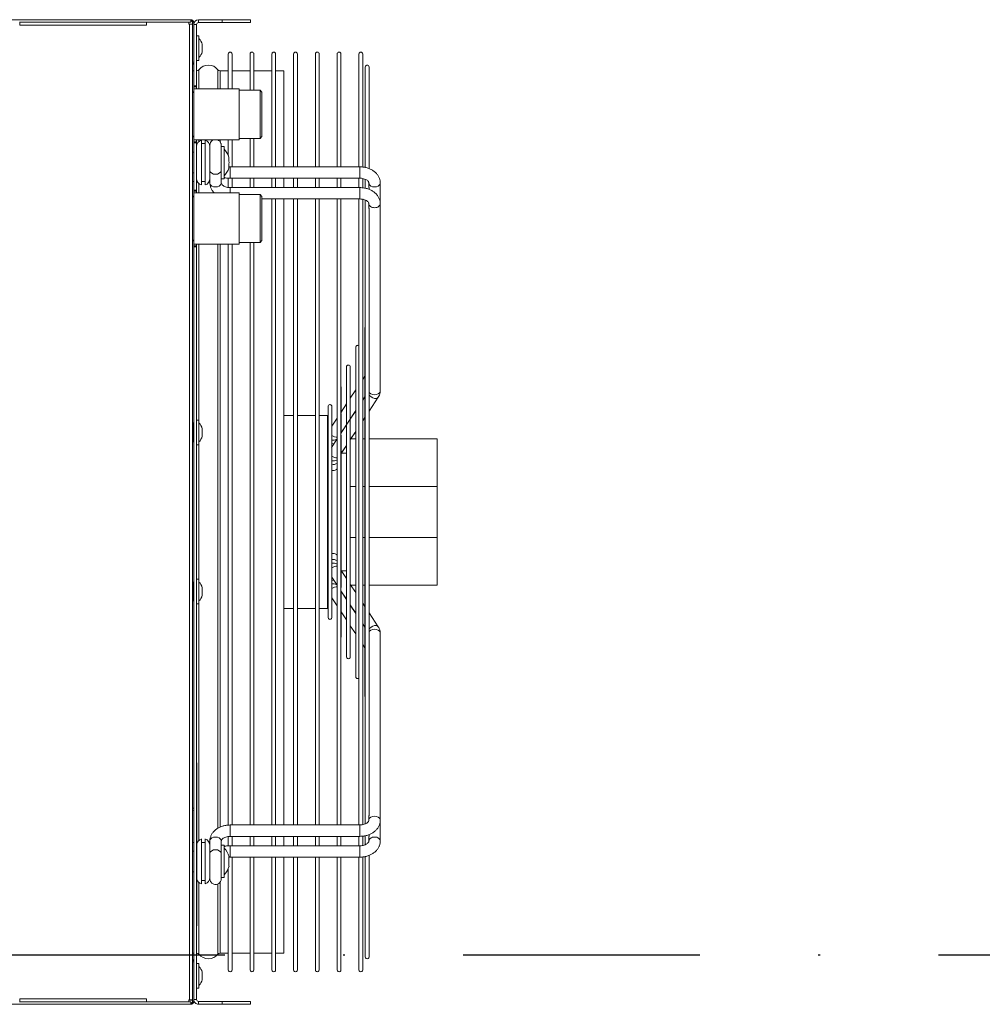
# Model space of a CAD drawing. Header units: centimetres. Extents: x -2715 to 104803, y -2927 to 32152.
# Tile 48 of 72: x 88441 to 88492, y -439 to -387. Entities that reach past the tile are written whole.
import ezdxf

# ---------------------------------------------------------------- set-up
doc = ezdxf.new("R2010")
doc.units = ezdxf.units.CM
doc.header["$MEASUREMENT"] = 0
doc.linetypes.add('DASHDOT2', pattern=[0.5, 0.25, -0.125, 0, -0.125])
doc.layers.add('1_ przerywana  S_CONSTRUCTION', color=252, linetype='DASHDOT2', lineweight=25)

# ---------------------------------------------------------------- blocks, each defined once
blk = doc.blocks.new('GP150 pion')
at = {"color": 7, "linetype": 'Continuous', "lineweight": 15}
for p, q in [((934.613, 1358.708), (934.613, 1362.298)), ((934.613, 1362.298), (937.131, 1362.298)), ((937.131, 1362.298), (937.131, 1358.708)), ((939.836, 1362.298), (937.131, 1362.298)), ((939.836, 1358.708), (939.836, 1362.298)), ((939.836, 1362.298), (942.354, 1362.298)), ((942.354, 1362.298), (942.354, 1358.708)), ((921.105, 1359.298), (922.201, 1359.298)), ((921.105, 1359.298), (922.201, 1359.298)), ((922.201, 1359.298), (932.077, 1359.298)), ((944.889, 1359.298), (954.765, 1359.298)), ((944.889, 1359.298), (945.985, 1359.298)), ((945.985, 1359.298), (955.861, 1359.298)), ((932.422, 1359.192), (933.156, 1358.708)), ((932.422, 1359.192), (933.156, 1358.708)), ((943.81, 1358.708), (944.544, 1359.192)), ((914.297, 1358.373), (920.255, 1358.373)), ((914.982, 1358.708), (920.345, 1358.708)), ((920.28, 1358.508), (914.982, 1358.508)), ((920.28, 1358.508), (914.982, 1358.508)), ((920.87, 1358.373), (921.353, 1358.373)), ((921.379, 1358.508), (920.903, 1358.508)), ((921.379, 1358.508), (920.903, 1358.508)), ((921.296, 1358.698), (921.105, 1358.698)), ((921.378, 1358.708), (921.437, 1358.708)), ((921.961, 1358.373), (955.009, 1358.373)), ((954.967, 1358.508), (921.998, 1358.508)), ((928.678, 1358.508), (921.998, 1358.508)), ((922.393, 1358.698), (922.201, 1358.698)), ((922.475, 1358.708), (954.488, 1358.708)), ((948.228, 1358.488), (928.738, 1358.488)), ((931.303, 1358.488), (928.738, 1358.488)), ((931.478, 1358.373), (931.303, 1358.488)), ((931.478, 1358.373), (931.303, 1358.488)), ((932.393, 1358.488), (932.568, 1358.373)), ((932.393, 1358.488), (932.568, 1358.373)), ((932.574, 1358.373), (932.399, 1358.488)), ((932.574, 1358.373), (932.399, 1358.488)), ((933.489, 1358.488), (933.664, 1358.373)), ((933.489, 1358.488), (933.664, 1358.373)), ((934.613, 1358.488), (933.489, 1358.488)), ((934.613, 1358.373), (934.613, 1358.488)), ((937.131, 1358.488), (937.131, 1358.373)), ((939.836, 1358.373), (939.836, 1358.488)), ((943.477, 1358.488), (942.354, 1358.488)), ((942.354, 1358.488), (942.354, 1358.373)), ((943.302, 1358.373), (943.477, 1358.488)), ((944.567, 1358.488), (944.392, 1358.373)), ((944.567, 1358.488), (944.392, 1358.373)), ((944.567, 1358.488), (944.392, 1358.373)), ((944.398, 1358.373), (944.573, 1358.488)), ((945.663, 1358.488), (945.488, 1358.373)), ((945.663, 1358.488), (945.488, 1358.373)), ((945.663, 1358.488), (945.488, 1358.373)), ((948.228, 1358.488), (945.663, 1358.488)), ((954.967, 1358.508), (948.288, 1358.508)), ((954.765, 1358.698), (954.574, 1358.698)), ((954.76, 1358.698), (954.765, 1358.698)), ((955.528, 1358.708), (955.587, 1358.708)), ((956.065, 1358.508), (955.592, 1358.508)), ((956.065, 1358.508), (955.592, 1358.508)), ((955.603, 1358.373), (956.105, 1358.373)), ((955.861, 1358.698), (955.67, 1358.698)), ((956.627, 1358.708), (961.984, 1358.708)), ((961.984, 1358.508), (956.685, 1358.508)), ((961.984, 1358.508), (956.686, 1358.508)), ((956.705, 1358.373), (962.669, 1358.373)), ((914.297, 1358.173), (914.267, 1358.178)), ((920.257, 1358.173), (914.297, 1358.173)), ((920.257, 1358.173), (914.297, 1358.173)), ((920.257, 1351.373), (920.257, 1358.223)), ((920.857, 1358.223), (920.857, 1351.373)), ((921.353, 1358.173), (920.857, 1358.173)), ((920.857, 1358.173), (920.857, 1357.223)), ((921.353, 1358.173), (920.857, 1358.173)), ((921.353, 1351.373), (921.353, 1358.223)), ((921.953, 1358.223), (921.953, 1353.048)), ((955.013, 1358.173), (921.953, 1358.173)), ((921.953, 1358.173), (921.953, 1357.223)), ((929.709, 1358.173), (921.953, 1358.173)), ((947.186, 1358.002), (929.78, 1358.002)), ((932.04, 1358.002), (929.78, 1358.002)), ((932.476, 1357.715), (932.04, 1358.002)), ((932.476, 1357.715), (932.04, 1358.002)), ((933.13, 1358.002), (934.303, 1357.229)), ((933.13, 1358.002), (934.303, 1357.229)), ((933.584, 1357.707), (933.136, 1358.002)), ((933.584, 1357.707), (933.136, 1358.002)), ((934.226, 1358.002), (934.662, 1357.715)), ((934.226, 1358.002), (934.613, 1357.748)), ((934.613, 1358.002), (934.226, 1358.002)), ((934.613, 1357.747), (934.613, 1358.002)), ((937.131, 1358.002), (937.131, 1357.715)), ((939.836, 1357.715), (939.836, 1358.002)), ((942.304, 1357.715), (942.74, 1358.002)), ((942.74, 1358.002), (942.354, 1358.002)), ((942.354, 1358.002), (942.354, 1357.748)), ((943.83, 1358.002), (943.382, 1357.707)), ((943.83, 1358.002), (943.383, 1357.707)), ((943.83, 1358.002), (943.383, 1357.707)), ((943.4, 1357.715), (943.836, 1358.002)), ((944.926, 1358.002), (944.49, 1357.715)), ((944.926, 1358.002), (944.49, 1357.715)), ((944.926, 1358.002), (944.49, 1357.715)), ((947.186, 1358.002), (944.926, 1358.002)), ((955.013, 1358.173), (947.257, 1358.173)), ((955.013, 1351.373), (955.013, 1358.223)), ((955.613, 1358.223), (955.613, 1351.373)), ((956.109, 1358.173), (955.613, 1358.173)), ((955.613, 1358.173), (955.613, 1357.223)), ((956.109, 1358.173), (955.613, 1358.173)), ((956.109, 1351.373), (956.109, 1358.223)), ((956.709, 1358.223), (956.709, 1351.373)), ((962.669, 1358.173), (956.709, 1358.173)), ((956.709, 1358.173), (956.709, 1357.223)), ((962.669, 1358.173), (956.709, 1358.173)), ((914.297, 1357.223), (920.257, 1357.223)), ((920.857, 1357.223), (921.353, 1357.223)), ((921.953, 1357.223), (955.013, 1357.223)), ((930.825, 1357.715), (932.474, 1357.715)), ((946.141, 1357.515), (930.825, 1357.515)), ((932.779, 1357.515), (930.825, 1357.515)), ((931.833, 1357.223), (931.867, 1357.229)), ((931.867, 1357.229), (933.204, 1357.229)), ((932.62, 1357.715), (933.564, 1357.715)), ((933.214, 1357.228), (932.779, 1357.515)), ((933.214, 1357.228), (932.779, 1357.515)), ((933.356, 1357.229), (934.306, 1357.229)), ((933.749, 1357.715), (943.22, 1357.715)), ((934.318, 1357.223), (933.875, 1357.515)), ((934.318, 1357.223), (933.875, 1357.515)), ((934.495, 1357.229), (942.473, 1357.229)), ((934.965, 1357.515), (935.399, 1357.229)), ((934.965, 1357.515), (935.383, 1357.239)), ((935.383, 1357.515), (934.965, 1357.515)), ((935.383, 1357.239), (935.383, 1357.515)), ((941.568, 1357.229), (942.001, 1357.515)), ((942.001, 1357.515), (941.583, 1357.515)), ((941.583, 1357.515), (941.583, 1357.239)), ((943.091, 1357.515), (942.648, 1357.223)), ((943.091, 1357.515), (942.648, 1357.223)), ((943.091, 1357.515), (942.648, 1357.223)), ((942.654, 1357.223), (943.097, 1357.515)), ((942.671, 1357.229), (943.773, 1357.229)), ((943.4, 1357.715), (944.359, 1357.715)), ((944.187, 1357.515), (943.752, 1357.228)), ((944.187, 1357.515), (943.753, 1357.229)), ((944.187, 1357.515), (943.753, 1357.229)), ((943.773, 1357.229), (945.099, 1357.229)), ((946.141, 1357.515), (944.187, 1357.515)), ((944.499, 1357.715), (946.141, 1357.715)), ((945.099, 1357.229), (945.134, 1357.223)), ((955.613, 1357.223), (956.109, 1357.223)), ((956.709, 1357.223), (962.669, 1357.223)), ((920.257, 1357.023), (914.297, 1357.023)), ((920.257, 1357.023), (914.297, 1357.023)), ((920.857, 1357.023), (920.857, 1356.073)), ((921.353, 1357.023), (920.857, 1357.023)), ((921.353, 1357.023), (920.857, 1357.023)), ((921.953, 1357.023), (921.953, 1356.073)), ((955.013, 1357.023), (921.953, 1357.023)), ((933.525, 1357.023), (921.953, 1357.023)), ((932.909, 1356.743), (933.948, 1356.743)), ((933.952, 1356.742), (933.525, 1357.023)), ((933.95, 1356.743), (933.525, 1357.023)), ((934.104, 1356.743), (935.038, 1356.743)), ((935.079, 1356.721), (934.621, 1357.023)), ((935.238, 1356.743), (941.72, 1356.743)), ((941.916, 1356.743), (942.865, 1356.743)), ((942.345, 1357.023), (941.92, 1356.743)), ((943.441, 1357.023), (943.014, 1356.742)), ((943.441, 1357.023), (943.016, 1356.743)), ((943.441, 1357.023), (943.016, 1356.743)), ((943.018, 1356.743), (944.057, 1356.743)), ((955.013, 1357.023), (943.441, 1357.023)), ((955.613, 1357.023), (955.613, 1356.073)), ((956.109, 1357.023), (955.613, 1357.023)), ((956.109, 1357.023), (955.613, 1357.023)), ((956.709, 1357.023), (956.709, 1356.073)), ((962.669, 1357.023), (956.709, 1357.023)), ((962.669, 1357.023), (956.709, 1357.023)), ((944.057, 1356.543), (932.909, 1356.543)), ((934.306, 1356.543), (932.909, 1356.543)), ((933.383, 1356.073), (933.383, 1356.518)), ((933.383, 1356.518), (943.583, 1356.518)), ((944.057, 1356.543), (942.664, 1356.543)), ((943.583, 1356.518), (943.583, 1356.073)), ((914.297, 1356.073), (920.257, 1356.073)), ((920.257, 1355.873), (914.297, 1355.873)), ((920.257, 1355.873), (914.297, 1355.873)), ((920.857, 1356.073), (921.353, 1356.073)), ((920.857, 1355.873), (920.857, 1354.923)), ((921.353, 1355.873), (920.857, 1355.873)), ((921.353, 1355.873), (920.857, 1355.873)), ((921.953, 1356.073), (955.013, 1356.073)), ((921.953, 1355.873), (921.953, 1354.923)), ((933.383, 1355.873), (921.953, 1355.873)), ((955.013, 1355.873), (921.953, 1355.873)), ((933.383, 1354.923), (933.383, 1355.873)), ((955.013, 1355.873), (943.583, 1355.873)), ((943.583, 1355.873), (943.583, 1354.923)), ((955.613, 1356.073), (956.109, 1356.073)), ((955.613, 1355.873), (955.613, 1354.923)), ((956.109, 1355.873), (955.613, 1355.873)), ((956.109, 1355.873), (955.613, 1355.873)), ((956.709, 1356.073), (962.669, 1356.073)), ((956.709, 1355.873), (956.709, 1354.923)), ((962.669, 1355.873), (956.709, 1355.873)), ((962.669, 1355.873), (956.709, 1355.873)), ((914.297, 1354.923), (920.257, 1354.923)), ((920.257, 1354.723), (914.297, 1354.723)), ((920.257, 1354.723), (914.297, 1354.723)), ((920.857, 1354.923), (921.353, 1354.923)), ((920.857, 1354.723), (920.857, 1354.203)), ((921.353, 1354.723), (920.857, 1354.723)), ((921.353, 1354.723), (920.857, 1354.723)), ((921.953, 1354.923), (955.013, 1354.923)), ((921.953, 1354.723), (921.953, 1354.203)), ((933.383, 1354.723), (921.953, 1354.723)), ((955.013, 1354.723), (921.953, 1354.723)), ((933.383, 1354.203), (933.383, 1354.723)), ((955.013, 1354.723), (943.583, 1354.723)), ((943.583, 1354.723), (943.583, 1354.203)), ((955.613, 1354.923), (956.109, 1354.923)), ((955.613, 1354.723), (955.613, 1354.203)), ((956.109, 1354.723), (955.613, 1354.723)), ((956.109, 1354.723), (955.613, 1354.723)), ((956.709, 1354.923), (962.669, 1354.923)), ((956.709, 1354.723), (956.709, 1354.203)), ((962.669, 1354.723), (956.709, 1354.723)), ((962.669, 1354.723), (956.709, 1354.723)), ((915.183, 1353.773), (915.183, 1354.203)), ((920.257, 1354.203), (915.183, 1354.203)), ((921.353, 1354.203), (920.857, 1354.203)), ((955.013, 1354.203), (921.953, 1354.203)), ((956.109, 1354.203), (955.613, 1354.203)), ((961.783, 1354.203), (956.709, 1354.203)), ((961.783, 1354.203), (961.783, 1353.773)), ((914.297, 1353.773), (920.257, 1353.773)), ((920.257, 1353.573), (914.297, 1353.573)), ((915.183, 1353.573), (914.297, 1353.573)), ((915.183, 1352.623), (915.183, 1353.573)), ((920.857, 1353.773), (921.353, 1353.773)), ((921.353, 1353.573), (920.857, 1353.573)), ((921.953, 1353.773), (955.013, 1353.773)), ((955.013, 1353.573), (921.953, 1353.573)), ((955.613, 1353.773), (956.109, 1353.773)), ((956.109, 1353.573), (955.613, 1353.573)), ((956.709, 1353.773), (962.669, 1353.773)), ((962.669, 1353.573), (956.709, 1353.573)), ((962.669, 1353.573), (961.783, 1353.573)), ((961.783, 1353.573), (961.783, 1352.623)), ((916.213, 1352.948), (916.313, 1353.048)), ((918.653, 1353.048), (916.313, 1353.048)), ((918.653, 1353.048), (918.753, 1352.948)), ((921.713, 1352.948), (921.813, 1353.048)), ((924.153, 1353.048), (921.813, 1353.048)), ((924.153, 1353.048), (924.253, 1352.948)), ((914.297, 1352.623), (916.213, 1352.623)), ((916.213, 1351.848), (916.213, 1352.948)), ((916.213, 1352.948), (917.483, 1352.948)), ((917.483, 1352.948), (918.753, 1352.948)), ((918.753, 1352.948), (918.753, 1351.848)), ((918.753, 1352.623), (920.257, 1352.623)), ((920.857, 1352.623), (921.353, 1352.623)), ((921.713, 1351.848), (921.713, 1352.948)), ((921.713, 1352.948), (922.983, 1352.948)), ((922.983, 1352.948), (924.253, 1352.948)), ((924.253, 1352.948), (924.253, 1351.848)), ((924.253, 1352.623), (955.013, 1352.623)), ((955.613, 1352.623), (956.109, 1352.623)), ((956.709, 1352.623), (962.669, 1352.623)), ((912.633, 1352.448), (912.483, 1352.448)), ((912.483, 1352.448), (912.483, 1350.948)), ((912.633, 1350.948), (912.633, 1352.448)), ((915.183, 1352.423), (914.297, 1352.423)), ((916.213, 1352.423), (914.297, 1352.423)), ((915.183, 1351.473), (915.183, 1352.423)), ((920.257, 1352.423), (918.753, 1352.423)), ((921.353, 1352.423), (920.857, 1352.423)), ((955.013, 1352.423), (924.253, 1352.423)), ((956.109, 1352.423), (955.613, 1352.423)), ((962.669, 1352.423), (956.709, 1352.423)), ((962.669, 1352.423), (961.783, 1352.423)), ((961.783, 1352.423), (961.783, 1351.473)), ((964.483, 1352.448), (964.333, 1352.448)), ((964.333, 1352.448), (964.333, 1350.948)), ((964.483, 1350.948), (964.483, 1352.448)), ((916.133, 1349.448), (916.133, 1351.848)), ((918.833, 1351.848), (916.133, 1351.848)), ((918.833, 1351.848), (918.833, 1349.448)), ((921.633, 1349.448), (921.633, 1351.848)), ((924.333, 1351.848), (921.633, 1351.848)), ((924.333, 1351.848), (924.333, 1349.448)), ((914.297, 1351.473), (916.133, 1351.473)), ((916.133, 1351.273), (914.297, 1351.273)), ((915.183, 1351.273), (914.297, 1351.273)), ((915.183, 1350.847), (915.183, 1351.273)), ((918.833, 1351.473), (920.257, 1351.473)), ((919.659, 1351.273), (918.833, 1351.273)), ((919.173, 1350.898), (919.173, 1351.048)), ((920.883, 1351.048), (919.173, 1351.048)), ((919.883, 1351.3), (919.739, 1351.3)), ((920.316, 1351.3), (920.172, 1351.3)), ((920.253, 1351.3), (920.257, 1351.373)), ((921.346, 1351.273), (920.841, 1351.273)), ((920.857, 1351.473), (921.353, 1351.473)), ((920.883, 1351.048), (920.883, 1350.898)), ((924.333, 1351.473), (955.013, 1351.473)), ((955.026, 1351.273), (924.333, 1351.273)), ((955.613, 1351.473), (956.109, 1351.473)), ((956.117, 1351.273), (955.632, 1351.273)), ((956.084, 1350.898), (956.084, 1351.048)), ((956.939, 1351.048), (956.084, 1351.048)), ((956.939, 1351.3), (956.689, 1351.3)), ((956.709, 1351.473), (962.669, 1351.473)), ((957.189, 1351.3), (956.939, 1351.3)), ((957.794, 1351.048), (956.939, 1351.048)), ((962.669, 1351.273), (957.307, 1351.273)), ((957.794, 1351.048), (957.794, 1350.898)), ((962.669, 1351.273), (961.783, 1351.273)), ((961.783, 1351.273), (961.783, 1350.847)), ((912.483, 1350.948), (912.633, 1350.948)), ((912.483, 1350.948), (912.483, 1349.698)), ((912.633, 1350.948), (912.633, 1349.698)), ((920.833, 1350.898), (920.241, 1350.898)), ((920.831, 1350.898), (921.105, 1350.898)), ((955.861, 1350.898), (956.135, 1350.898)), ((956.939, 1350.898), (956.135, 1350.898)), ((964.333, 1350.948), (964.483, 1350.948)), ((964.333, 1349.698), (964.333, 1350.948)), ((964.483, 1349.698), (964.483, 1350.948)), ((921.213, 1350.048), (918.842, 1350.048)), ((919.028, 1349.848), (919.028, 1350.048)), ((920.271, 1350.298), (920.823, 1350.298)), ((921.105, 1350.298), (920.823, 1350.298)), ((921.028, 1350.048), (921.028, 1349.848)), ((956.939, 1350.048), (955.753, 1350.048)), ((956.139, 1350.298), (955.861, 1350.298)), ((955.939, 1349.848), (955.939, 1350.048)), ((956.142, 1350.298), (956.706, 1350.298)), ((958.124, 1350.048), (956.939, 1350.048)), ((957.939, 1350.048), (957.939, 1349.848)), ((912.633, 1349.698), (912.483, 1349.698)), ((912.643, 1349.388), (912.643, 1349.448)), ((912.643, 1349.448), (914.723, 1349.448)), ((912.733, 1349.448), (912.733, 1349.598)), ((912.733, 1349.598), (915.983, 1349.598)), ((913.333, 1349.598), (913.333, 1349.718)), ((914.633, 1349.718), (913.333, 1349.718)), ((913.783, 1349.891), (913.783, 1349.9)), ((913.983, 1349.891), (913.783, 1349.891)), ((914.183, 1349.891), (913.983, 1349.891)), ((914.633, 1349.718), (914.633, 1349.598)), ((914.723, 1349.448), (915.983, 1349.448)), ((914.723, 1349.448), (914.723, 1349.388)), ((915.183, 1349.388), (915.183, 1349.448)), ((915.983, 1349.598), (915.983, 1349.448)), ((916.033, 1349.598), (915.983, 1349.598)), ((916.033, 1349.448), (915.983, 1349.448)), ((916.033, 1349.598), (916.033, 1349.448)), ((916.133, 1349.598), (916.033, 1349.598)), ((916.133, 1349.448), (916.033, 1349.448)), ((918.833, 1349.448), (916.133, 1349.448)), ((918.933, 1349.598), (918.833, 1349.598)), ((918.933, 1349.448), (918.833, 1349.448)), ((921.213, 1349.848), (918.842, 1349.848)), ((918.933, 1349.598), (918.933, 1349.448)), ((918.983, 1349.598), (918.933, 1349.598)), ((918.983, 1349.448), (918.933, 1349.448)), ((918.983, 1349.598), (918.983, 1349.448)), ((918.983, 1349.598), (921.483, 1349.598)), ((918.983, 1349.448), (921.483, 1349.448)), ((919.478, 1349.388), (919.478, 1349.448)), ((920.578, 1349.448), (920.578, 1349.388)), ((921.483, 1349.598), (921.483, 1349.448)), ((921.533, 1349.598), (921.483, 1349.598)), ((921.533, 1349.448), (921.483, 1349.448)), ((921.533, 1349.598), (921.533, 1349.448)), ((921.633, 1349.598), (921.533, 1349.598)), ((921.633, 1349.448), (921.533, 1349.448)), ((924.333, 1349.448), (921.633, 1349.448)), ((924.433, 1349.598), (924.333, 1349.598)), ((924.433, 1349.448), (924.333, 1349.448)), ((924.433, 1349.598), (924.433, 1349.448)), ((924.483, 1349.598), (924.433, 1349.598)), ((924.483, 1349.448), (924.433, 1349.448)), ((924.483, 1349.598), (924.483, 1349.448)), ((924.483, 1349.598), (964.233, 1349.598)), ((924.483, 1349.448), (962.243, 1349.448)), ((933.633, 1349.598), (933.633, 1349.718)), ((934.933, 1349.718), (933.633, 1349.718)), ((933.833, 1349.388), (933.783, 1349.438)), ((933.783, 1349.438), (934.783, 1349.438)), ((933.983, 1349.438), (933.983, 1349.448)), ((934.083, 1349.891), (934.083, 1349.9)), ((934.283, 1349.891), (934.083, 1349.891)), ((934.483, 1349.891), (934.283, 1349.891)), ((934.583, 1349.448), (934.583, 1349.438)), ((934.783, 1349.438), (934.733, 1349.388)), ((934.933, 1349.718), (934.933, 1349.598)), ((942.033, 1349.598), (942.033, 1349.718)), ((942.683, 1349.718), (942.033, 1349.718)), ((942.233, 1349.388), (942.183, 1349.438)), ((942.183, 1349.438), (943.183, 1349.438)), ((942.383, 1349.438), (942.383, 1349.448)), ((942.483, 1349.891), (942.483, 1349.9)), ((942.683, 1349.891), (942.483, 1349.891)), ((942.883, 1349.891), (942.683, 1349.891)), ((943.333, 1349.718), (942.683, 1349.718)), ((942.983, 1349.448), (942.983, 1349.438)), ((943.183, 1349.438), (943.133, 1349.388)), ((943.333, 1349.718), (943.333, 1349.598)), ((960.333, 1349.608), (951.733, 1349.608)), ((951.733, 1349.608), (951.733, 1349.598)), ((954.07, 1349.608), (954.07, 1349.609)), ((954.108, 1349.608), (954.108, 1349.609)), ((956.939, 1349.848), (955.753, 1349.848)), ((956.389, 1349.388), (956.389, 1349.448)), ((958.124, 1349.848), (956.939, 1349.848)), ((957.489, 1349.448), (957.489, 1349.388)), ((960.333, 1349.608), (960.333, 1349.598)), ((961.783, 1349.448), (961.783, 1349.388)), ((964.323, 1349.448), (962.243, 1349.448)), ((962.243, 1349.388), (962.243, 1349.448)), ((962.333, 1349.598), (962.333, 1349.718)), ((962.983, 1349.718), (962.333, 1349.718)), ((962.783, 1349.891), (962.783, 1349.9)), ((962.983, 1349.891), (962.783, 1349.891)), ((963.183, 1349.891), (962.983, 1349.891)), ((963.633, 1349.718), (962.983, 1349.718)), ((963.633, 1349.718), (963.633, 1349.598)), ((964.233, 1349.598), (964.233, 1349.448)), ((964.323, 1349.448), (964.323, 1349.388)), ((964.483, 1349.698), (964.333, 1349.698)), ((912.483, 1349.288), (912.483, 1339.673)), ((912.613, 1349.288), (912.483, 1349.288)), ((912.613, 1349.288), (912.613, 1349.188)), ((912.713, 1349.188), (912.613, 1349.188)), ((912.613, 1346.953), (912.613, 1349.188)), ((912.643, 1349.388), (914.723, 1349.388)), ((912.713, 1349.388), (912.713, 1349.228)), ((912.713, 1349.228), (964.253, 1349.228)), ((912.713, 1349.228), (912.713, 1349.188)), ((914.723, 1349.388), (962.243, 1349.388)), ((964.323, 1349.388), (962.243, 1349.388)), ((964.253, 1349.228), (964.253, 1349.388)), ((964.253, 1349.228), (964.253, 1349.188)), ((964.253, 1349.188), (964.353, 1349.188)), ((964.256, 1349.228), (964.256, 1349.388)), ((964.256, 1349.228), (964.256, 1349.188)), ((964.483, 1349.288), (964.353, 1349.288)), ((964.353, 1349.188), (964.353, 1349.288)), ((964.353, 1349.188), (964.353, 1346.953)), ((964.483, 1339.673), (964.483, 1349.288)), ((912.613, 1346.953), (912.613, 1340.243)), ((912.773, 1346.943), (912.613, 1346.943)), ((912.773, 1340.253), (912.773, 1346.943)), ((964.193, 1346.943), (964.193, 1340.253)), ((964.353, 1346.943), (964.193, 1346.943)), ((964.353, 1340.243), (964.353, 1346.953)), ((912.613, 1340.253), (912.773, 1340.253)), ((964.193, 1340.253), (964.353, 1340.253))]:
    blk.add_line(p, q, dxfattribs=at)
at = {"color": 8, "linetype": 'Continuous', "lineweight": 15}
for p, q in [((920.857, 1358.223), (920.769, 1358.223)), ((956.109, 1358.223), (956.197, 1358.223)), ((934.681, 1356.743), (934.688, 1356.817)), ((934.87, 1356.743), (934.877, 1356.817)), ((934.877, 1356.817), (934.875, 1356.856)), ((942.089, 1356.817), (942.091, 1356.856)), ((942.096, 1356.743), (942.089, 1356.817)), ((942.285, 1356.743), (942.278, 1356.817)), ((920.857, 1351.373), (920.769, 1351.373)), ((956.109, 1351.373), (956.197, 1351.373)), ((916.133, 1350.722), (915.123, 1350.722)), ((916.133, 1350.847), (915.183, 1350.847)), ((918.936, 1350.847), (918.833, 1350.847)), ((955.126, 1350.847), (924.333, 1350.847)), ((955.19, 1350.722), (924.333, 1350.722)), ((961.783, 1350.847), (958.032, 1350.847)), ((961.843, 1350.722), (958.14, 1350.722)), ((916.133, 1349.723), (915.123, 1349.723)), ((918.91, 1349.723), (918.833, 1349.723)), ((921.633, 1349.723), (921.146, 1349.723)), ((933.788, 1349.723), (924.333, 1349.723)), ((942.188, 1349.723), (934.778, 1349.723)), ((955.821, 1349.723), (943.178, 1349.723)), ((961.843, 1349.723), (958.057, 1349.723)), ((964.256, 1349.228), (964.253, 1349.228))]:
    blk.add_line(p, q, dxfattribs=at)
at = {"color": 8, "linetype": 'Continuous', "lineweight": 15, "flags": 128}
for points in [[(921.317, 1358.998), (921.305, 1359.101), (921.268, 1359.191), (921.211, 1359.258), (921.142, 1359.293), (921.105, 1359.298)], [(932.077, 1359.298), (932.114, 1359.293), (932.183, 1359.258), (932.24, 1359.191), (932.277, 1359.101), (932.29, 1358.998), (932.277, 1358.895), (932.24, 1358.805), (932.183, 1358.738), (932.132, 1358.708)], [(944.889, 1359.298), (944.852, 1359.293), (944.783, 1359.258), (944.726, 1359.191), (944.689, 1359.101), (944.677, 1358.998), (944.689, 1358.895), (944.726, 1358.805), (944.783, 1358.738), (944.834, 1358.708)], [(954.765, 1359.298), (954.728, 1359.293), (954.659, 1359.258), (954.602, 1359.191), (954.566, 1359.101), (954.553, 1358.998), (954.566, 1358.895), (954.602, 1358.805), (954.659, 1358.738), (954.728, 1358.703), (954.76, 1358.698)], [(932.422, 1359.192), (932.46, 1359.152), (932.485, 1359.081), (932.482, 1358.993), (932.452, 1358.899), (932.399, 1358.81), (932.328, 1358.737), (932.288, 1358.708)], [(944.544, 1359.192), (944.506, 1359.152), (944.481, 1359.081), (944.484, 1358.993), (944.514, 1358.899), (944.567, 1358.81), (944.638, 1358.737), (944.678, 1358.708)], [(920.769, 1358.223), (920.684, 1358.223), (920.583, 1358.223), (920.48, 1358.223), (920.385, 1358.223), (920.311, 1358.223), (920.267, 1358.223), (920.257, 1358.223)], [(921.353, 1358.223), (921.363, 1358.223), (921.407, 1358.223), (921.481, 1358.223), (921.576, 1358.223), (921.679, 1358.223), (921.78, 1358.223), (921.865, 1358.223), (921.925, 1358.223), (921.952, 1358.223), (921.953, 1358.223)], [(955.613, 1358.223), (955.603, 1358.223), (955.559, 1358.223), (955.485, 1358.223), (955.391, 1358.223), (955.287, 1358.223), (955.186, 1358.223), (955.101, 1358.223), (955.041, 1358.223), (955.014, 1358.223), (955.013, 1358.223)], [(956.197, 1358.223), (956.282, 1358.223), (956.383, 1358.223), (956.487, 1358.223), (956.581, 1358.223), (956.655, 1358.223), (956.699, 1358.223), (956.709, 1358.223)], [(934.44, 1356.743), (934.465, 1356.781), (934.509, 1356.874)], [(934.509, 1356.874), (934.527, 1356.967), (934.523, 1357.023)], [(942.457, 1356.874), (942.44, 1356.967), (942.443, 1357.023)], [(942.527, 1356.743), (942.501, 1356.781), (942.457, 1356.874)], [(934.476, 1356.517), (934.513, 1356.522), (934.562, 1356.543)], [(934.665, 1356.517), (934.702, 1356.522), (934.75, 1356.543)], [(935.658, 1356.543), (935.609, 1356.522), (935.572, 1356.518)], [(935.846, 1356.543), (935.798, 1356.522), (935.761, 1356.518)], [(941.12, 1356.543), (941.169, 1356.522), (941.205, 1356.517)], [(941.309, 1356.543), (941.357, 1356.522), (941.395, 1356.517)], [(942.301, 1356.518), (942.265, 1356.522), (942.216, 1356.543)], [(942.49, 1356.518), (942.453, 1356.522), (942.405, 1356.543)], [(920.769, 1351.373), (920.684, 1351.373), (920.583, 1351.373), (920.48, 1351.373), (920.385, 1351.373), (920.312, 1351.373), (920.267, 1351.373), (920.257, 1351.373)], [(921.353, 1351.373), (921.364, 1351.373), (921.408, 1351.373), (921.481, 1351.373), (921.576, 1351.373), (921.633, 1351.373)], [(955.613, 1351.373), (955.603, 1351.373), (955.559, 1351.373), (955.485, 1351.373), (955.391, 1351.373), (955.287, 1351.373), (955.186, 1351.373), (955.101, 1351.373), (955.041, 1351.373), (955.014, 1351.373), (955.013, 1351.373)], [(956.197, 1351.373), (956.282, 1351.373), (956.383, 1351.373), (956.487, 1351.373), (956.581, 1351.373), (956.655, 1351.373), (956.699, 1351.373), (956.709, 1351.373)], [(920.434, 1350.898), (920.47, 1350.893), (920.54, 1350.858), (920.596, 1350.791), (920.633, 1350.701), (920.646, 1350.598), (920.633, 1350.495), (920.596, 1350.405), (920.54, 1350.338), (920.47, 1350.303), (920.433, 1350.298)], [(921.105, 1350.898), (921.142, 1350.893), (921.211, 1350.858), (921.268, 1350.791), (921.305, 1350.701), (921.317, 1350.598), (921.305, 1350.495), (921.268, 1350.405), (921.211, 1350.338), (921.142, 1350.303), (921.105, 1350.298)], [(955.861, 1350.898), (955.824, 1350.893), (955.755, 1350.858), (955.699, 1350.791), (955.662, 1350.701), (955.649, 1350.598), (955.662, 1350.495), (955.699, 1350.405), (955.755, 1350.338), (955.824, 1350.303), (955.861, 1350.298)], [(956.533, 1350.898), (956.496, 1350.893), (956.427, 1350.858), (956.37, 1350.791), (956.333, 1350.701), (956.321, 1350.598), (956.333, 1350.495), (956.37, 1350.405), (956.427, 1350.338), (956.496, 1350.303), (956.533, 1350.298)]]:
    blk.add_lwpolyline(points, dxfattribs=at)
at = {"color": 7, "linetype": 'Continuous', "lineweight": 15, "flags": 128}
for points in [[(928.738, 1358.488), (928.7, 1358.496), (928.678, 1358.508)], [(928.738, 1358.488), (928.7, 1358.496), (928.678, 1358.508)], [(948.288, 1358.508), (948.267, 1358.496), (948.228, 1358.488)], [(948.288, 1358.508), (948.267, 1358.496), (948.228, 1358.488)], [(914.297, 1352.423), (914.259, 1352.431), (914.235, 1352.445)]]:
    blk.add_lwpolyline(points, dxfattribs=at)
at = {"color": 8, "linetype": 'Continuous', "lineweight": 15}
for centre, radius, start, end in [((921.054, 1358.959), 0.266, 281.1918, 8.3299), ((934.32, 1356.826), 0.368, 358.7515, 30.5498), ((935.241, 1356.983), 0.38, 320.7822, 5.9694), ((935.401, 1356.819), 0.384, 348.5923, 32.0325), ((935.589, 1356.819), 0.384, 348.5928, 32.032), ((941.377, 1356.819), 0.384, 147.9664, 191.4051), ((941.566, 1356.819), 0.384, 147.9664, 191.4051), ((941.725, 1356.983), 0.38, 174.0283, 219.216), ((942.646, 1356.826), 0.368, 149.4585, 181.2468)]:
    blk.add_arc(centre, radius, start, end, dxfattribs=at)
at = {"color": 7, "linetype": 'Continuous', "lineweight": 15}
for centre, radius, start, end in [((914.297, 1358.273), 0.1, 90, 270), ((914.982, 1358.608), 0.1, 90, 270), ((914.982, 1358.608), 0.1, 208.4824, 270), ((961.984, 1358.608), 0.1, 270, 90), ((961.984, 1358.608), 0.1, 270, 90), ((962.669, 1358.273), 0.1, 270, 90), ((962.669, 1358.273), 0.1, 270, 90), ((929.78, 1358.102), 0.1, 135.0287, 270), ((929.78, 1358.102), 0.1, 179.9961, 270), ((947.186, 1358.102), 0.1, 270, 44.9713), ((947.186, 1358.102), 0.1, 270, 14.6038), ((914.297, 1357.123), 0.1, 90, 270), ((914.297, 1357.123), 0.1, 90, 270), ((930.825, 1357.615), 0.1, 90, 270), ((930.825, 1357.615), 0.1, 180.0375, 270), ((946.141, 1357.615), 0.1, 270, 90), ((946.141, 1357.615), 0.1, 270, 90), ((962.669, 1357.123), 0.1, 270, 90), ((962.669, 1357.123), 0.1, 270, 90), ((932.909, 1356.643), 0.1, 90, 270), ((944.057, 1356.643), 0.1, 270, 90), ((944.057, 1356.643), 0.1, 270, 90), ((932.909, 1356.643), 0.1, 178.9761, 270), ((914.297, 1355.973), 0.1, 90, 270), ((914.297, 1355.973), 0.1, 90, 270), ((962.669, 1355.973), 0.1, 270, 90), ((962.669, 1355.973), 0.1, 270, 90), ((914.297, 1354.823), 0.1, 90, 270), ((914.297, 1354.823), 0.1, 188.2378, 270), ((962.669, 1354.823), 0.1, 270, 90), ((962.669, 1354.823), 0.1, 270, 90), ((914.297, 1353.673), 0.1, 90, 270), ((914.297, 1353.673), 0.1, 128.5777, 270), ((962.669, 1353.673), 0.1, 270, 90), ((962.669, 1353.673), 0.1, 270, 90), ((914.297, 1352.523), 0.1, 90, 270), ((962.669, 1352.523), 0.1, 270, 90), ((962.669, 1352.523), 0.1, 270, 90), ((914.297, 1351.373), 0.1, 90, 270), ((914.297, 1351.373), 0.1, 90, 270), ((920.005, 1350.392), 0.946, 106.2347, 136.1105), ((920.051, 1350.392), 0.946, 43.8895, 73.7202), ((956.916, 1350.392), 0.946, 103.8778, 136.1105), ((956.962, 1350.392), 0.946, 43.8895, 76.1024), ((962.669, 1351.373), 0.1, 270, 90), ((962.669, 1351.373), 0.1, 270, 90), ((915.523, 1350.222), 0.64, 128.6822, 231.3178), ((915.023, 1350.847), 0.16, 308.6822, 0), ((961.943, 1350.847), 0.16, 180, 231.3178), ((961.443, 1350.222), 0.64, 308.6822, 51.3178), ((919.178, 1349.948), 0.35, 90, 163.3985), ((920.878, 1349.948), 0.35, 16.6015, 90), ((956.089, 1349.948), 0.35, 90, 163.3985), ((957.789, 1349.948), 0.35, 16.6015, 90), ((912.733, 1349.698), 0.25, 180, 270), ((912.643, 1349.288), 0.16, 90, 180), ((912.733, 1349.698), 0.1, 180, 270), ((913.975, 1349.247), 0.681, 106.3825, 136.251), ((913.991, 1349.247), 0.681, 43.749, 73.6062), ((914.723, 1349.288), 0.16, 38.6822, 90), ((915.023, 1349.598), 0.16, 0, 51.3178), ((916.233, 1349.298), 0.15, 36.8699, 90), ((918.733, 1349.298), 0.15, 90, 143.1301), ((919.178, 1349.948), 0.35, 196.6015, 270), ((920.878, 1349.948), 0.35, 270, 343.3985), ((920.973, 1349.373), 0.0753, 11.2861, 83.1261), ((921.733, 1349.298), 0.15, 36.8699, 90), ((924.233, 1349.298), 0.15, 90, 143.1301), ((934.275, 1349.247), 0.681, 106.3825, 136.251), ((934.291, 1349.247), 0.681, 43.749, 73.6062), ((942.675, 1349.247), 0.681, 106.3825, 136.251), ((942.691, 1349.247), 0.681, 43.749, 73.6062), ((954.442, 1349.351), 0.332, 162.9479, 173.5525), ((954.296, 1349.373), 0.0753, 96.8723, 168.7162), ((956.089, 1349.948), 0.35, 196.6015, 256.4772), ((955.993, 1349.373), 0.0753, 96.8744, 168.7128), ((957.789, 1349.948), 0.35, 283.7291, 343.3985), ((961.943, 1349.598), 0.16, 128.6822, 180), ((962.243, 1349.288), 0.16, 90, 141.3178), ((962.975, 1349.247), 0.681, 106.3825, 136.251), ((962.991, 1349.247), 0.681, 43.749, 73.6062), ((964.233, 1349.698), 0.25, 270, 0), ((964.233, 1349.698), 0.1, 270, 0), ((964.323, 1349.288), 0.16, 0, 90), ((912.643, 1349.288), 0.1, 90, 180), ((964.323, 1349.288), 0.1, 0, 90), ((912.613, 1346.948), 0.005, 270, 90), ((964.353, 1346.948), 0.005, 90, 270), ((964.356, 1346.948), 0.005, 122.6477, 237.3523)]:
    blk.add_arc(centre, radius, start, end, dxfattribs=at)
for points, knots in [([(920.257, 1358.223), (920.258, 1358.258), (920.26, 1358.355), (920.284, 1358.512), (920.335, 1358.69), (920.41, 1358.855), (920.509, 1359.001), (920.63, 1359.124), (920.766, 1359.217), (920.91, 1359.275), (921.025, 1359.296), (921.089, 1359.298), (921.105, 1359.298)], [0, 0, 0, 0, 0.063895, 0.17821, 0.293263, 0.40912, 0.525565, 0.641583, 0.755642, 0.866369, 0.964781, 1, 1, 1, 1]), ([(921.353, 1358.223), (921.354, 1358.258), (921.356, 1358.355), (921.38, 1358.512), (921.431, 1358.69), (921.506, 1358.855), (921.605, 1359.001), (921.726, 1359.124), (921.862, 1359.217), (922.006, 1359.275), (922.121, 1359.296), (922.185, 1359.298), (922.201, 1359.298)], [0, 0, 0, 0, 0.063893, 0.17821, 0.293261, 0.40912, 0.525565, 0.641585, 0.755643, 0.866369, 0.964781, 1, 1, 1, 1]), ([(932.077, 1359.298), (932.111, 1359.296), (932.19, 1359.292), (932.309, 1359.258), (932.385, 1359.214), (932.422, 1359.192)], [0, 0, 0, 0, 0.279029, 0.653622, 1, 1, 1, 1]), ([(944.544, 1359.192), (944.573, 1359.209), (944.643, 1359.251), (944.76, 1359.29), (944.849, 1359.296), (944.889, 1359.298)], [0, 0, 0, 0, 0.269612, 0.669517, 1, 1, 1, 1]), ([(954.765, 1359.298), (954.799, 1359.296), (954.882, 1359.293), (955.011, 1359.258), (955.145, 1359.192), (955.267, 1359.1), (955.375, 1358.982), (955.466, 1358.842), (955.538, 1358.683), (955.587, 1358.508), (955.61, 1358.353), (955.612, 1358.257), (955.613, 1358.223)], [0, 0, 0, 0, 0.072129, 0.175038, 0.277914, 0.382318, 0.489286, 0.599002, 0.710862, 0.823962, 0.937551, 1, 1, 1, 1]), ([(955.861, 1359.298), (955.895, 1359.296), (955.978, 1359.293), (956.107, 1359.258), (956.241, 1359.192), (956.363, 1359.1), (956.471, 1358.982), (956.562, 1358.842), (956.634, 1358.683), (956.683, 1358.508), (956.706, 1358.353), (956.708, 1358.257), (956.709, 1358.223)], [0, 0, 0, 0, 0.072129, 0.175039, 0.277914, 0.382319, 0.489287, 0.599002, 0.710864, 0.823962, 0.937553, 1, 1, 1, 1]), ([(921.105, 1358.698), (921.101, 1358.698), (921.087, 1358.697), (921.06, 1358.689), (921.015, 1358.66), (920.965, 1358.606), (920.918, 1358.526), (920.881, 1358.424), (920.86, 1358.32), (920.858, 1358.251), (920.857, 1358.223)], [0, 0, 0, 0, 0.068188, 0.220698, 0.357374, 0.487721, 0.626217, 0.764111, 0.902571, 1, 1, 1, 1]), ([(921.384, 1358.708), (921.382, 1358.708), (921.379, 1358.708), (921.37, 1358.707), (921.358, 1358.706), (921.34, 1358.703), (921.318, 1358.699), (921.304, 1358.699), (921.296, 1358.698)], [0, 0, 0, 0, 0.09144, 0.182978, 0.287716, 0.439312, 0.687236, 1, 1, 1, 1]), ([(922.201, 1358.698), (922.197, 1358.698), (922.183, 1358.697), (922.156, 1358.689), (922.111, 1358.66), (922.061, 1358.606), (922.014, 1358.526), (921.977, 1358.424), (921.956, 1358.32), (921.954, 1358.251), (921.953, 1358.223)], [0, 0, 0, 0, 0.068187, 0.220698, 0.357374, 0.487721, 0.626217, 0.764111, 0.902571, 1, 1, 1, 1]), ([(922.01, 1358.508), (921.999, 1358.481), (921.981, 1358.439), (921.973, 1358.39), (921.97, 1358.373)], [0, 0, 0, 0, 0.665367, 1, 1, 1, 1]), ([(922.486, 1358.707), (922.485, 1358.707), (922.484, 1358.708), (922.478, 1358.708), (922.469, 1358.707), (922.457, 1358.706), (922.437, 1358.702), (922.414, 1358.699), (922.4, 1358.699), (922.393, 1358.699)], [0, 0, 0, 0, 0.077466, 0.163188, 0.23903, 0.341547, 0.494809, 0.747605, 1, 1, 1, 1]), ([(954.574, 1358.698), (954.565, 1358.698), (954.55, 1358.699), (954.526, 1358.703), (954.509, 1358.706), (954.497, 1358.707), (954.489, 1358.708), (954.487, 1358.708), (954.485, 1358.708)], [0, 0, 0, 0, 0.354196, 0.578952, 0.744028, 0.854659, 0.945472, 1, 1, 1, 1]), ([(955.013, 1358.223), (955.013, 1358.243), (955.011, 1358.303), (954.996, 1358.401), (954.961, 1358.506), (954.916, 1358.591), (954.865, 1358.651), (954.818, 1358.685), (954.787, 1358.697), (954.771, 1358.698), (954.765, 1358.698)], [0, 0, 0, 0, 0.0683102, 0.2073259, 0.345335, 0.4816258, 0.6171595, 0.754528, 0.9000559, 1, 1, 1, 1]), ([(955.67, 1358.699), (955.667, 1358.698), (955.657, 1358.698), (955.639, 1358.701), (955.619, 1358.704), (955.605, 1358.706), (955.594, 1358.708), (955.586, 1358.708), (955.583, 1358.708), (955.582, 1358.708)], [0, 0, 0, 0, 0.125019, 0.435194, 0.604374, 0.733644, 0.827301, 0.921553, 1, 1, 1, 1]), ([(955.583, 1358.508), (955.583, 1358.508), (955.596, 1358.465), (955.599, 1358.419), (955.603, 1358.373)], [0, 0, 0, 0, 0.005123, 1, 1, 1, 1]), ([(956.109, 1358.223), (956.109, 1358.243), (956.107, 1358.303), (956.092, 1358.401), (956.057, 1358.506), (956.012, 1358.591), (955.961, 1358.651), (955.914, 1358.685), (955.883, 1358.697), (955.867, 1358.698), (955.861, 1358.698)], [0, 0, 0, 0, 0.068306, 0.207321, 0.345333, 0.481627, 0.617161, 0.75453, 0.90005, 1, 1, 1, 1]), ([(932.647, 1357.708), (932.643, 1357.709), (932.635, 1357.712), (932.619, 1357.715), (932.595, 1357.715), (932.56, 1357.712), (932.522, 1357.709), (932.492, 1357.711), (932.476, 1357.715), (932.477, 1357.715), (932.477, 1357.715)], [0, 0, 0, 0, 0.053756, 0.107304, 0.189227, 0.317771, 0.526663, 0.745981, 0.919163, 1, 1, 1, 1]), ([(933.367, 1357.228), (933.362, 1357.228), (933.347, 1357.23), (933.317, 1357.227), (933.276, 1357.223), (933.237, 1357.222), (933.215, 1357.228), (933.214, 1357.229), (933.214, 1357.229)], [0, 0, 0, 0, 0.067381, 0.183592, 0.374295, 0.654098, 0.937788, 1, 1, 1, 1]), ([(933.773, 1357.71), (933.767, 1357.712), (933.753, 1357.715), (933.721, 1357.715), (933.677, 1357.712), (933.627, 1357.709), (933.591, 1357.713), (933.576, 1357.715), (933.572, 1357.716), (933.575, 1357.714), (933.575, 1357.713)], [0, 0, 0, 0, 0.070997, 0.168226, 0.324206, 0.556017, 0.791962, 0.888098, 0.98517, 1, 1, 1, 1]), ([(934.505, 1357.228), (934.503, 1357.228), (934.492, 1357.23), (934.462, 1357.229), (934.414, 1357.224), (934.364, 1357.222), (934.329, 1357.225), (934.312, 1357.229), (934.311, 1357.229), (934.31, 1357.229)], [0, 0, 0, 0, 0.020394, 0.135739, 0.321677, 0.584856, 0.800414, 0.916527, 1, 1, 1, 1]), ([(943.393, 1357.714), (943.392, 1357.715), (943.391, 1357.715), (943.371, 1357.712), (943.335, 1357.709), (943.288, 1357.712), (943.246, 1357.715), (943.222, 1357.716), (943.211, 1357.714), (943.21, 1357.713)], [0, 0, 0, 0, 0.098883, 0.245646, 0.478566, 0.720305, 0.871308, 0.977488, 1, 1, 1, 1]), ([(944.49, 1357.715), (944.49, 1357.715), (944.489, 1357.715), (944.472, 1357.71), (944.439, 1357.71), (944.4, 1357.713), (944.372, 1357.715), (944.358, 1357.715), (944.355, 1357.715)], [0, 0, 0, 0, 0.091732, 0.3137001, 0.611018, 0.8259157, 0.9502632, 1, 1, 1, 1]), ([(934.137, 1356.734), (934.133, 1356.736), (934.126, 1356.74), (934.109, 1356.743), (934.087, 1356.743), (934.054, 1356.74), (934.012, 1356.735), (933.973, 1356.734), (933.952, 1356.741), (933.952, 1356.742), (933.952, 1356.742)], [0, 0, 0, 0, 0.054438, 0.108785, 0.18284, 0.292658, 0.473219, 0.733857, 0.997494, 1, 1, 1, 1]), ([(935.239, 1356.743), (935.236, 1356.743), (935.219, 1356.744), (935.177, 1356.738), (935.122, 1356.734), (935.077, 1356.736), (935.054, 1356.741), (935.045, 1356.744), (935.047, 1356.742), (935.048, 1356.742)], [0, 0, 0, 0, 0.0276, 0.192575, 0.442862, 0.699754, 0.831083, 0.93275, 1, 1, 1, 1]), ([(936.197, 1357.029), (936.21, 1357.016), (936.243, 1356.984), (936.276, 1356.912), (936.294, 1356.826), (936.282, 1356.77), (936.276, 1356.743)], [0, 0, 0, 0, 0.173949, 0.447738, 0.741702, 1, 1, 1, 1]), ([(940.69, 1356.743), (940.685, 1356.766), (940.672, 1356.821), (940.688, 1356.905), (940.721, 1356.979), (940.753, 1357.014), (940.767, 1357.029)], [0, 0, 0, 0, 0.226248, 0.541933, 0.803011, 1, 1, 1, 1]), ([(941.919, 1356.743), (941.915, 1356.742), (941.907, 1356.74), (941.868, 1356.734), (941.816, 1356.736), (941.764, 1356.741), (941.73, 1356.744), (941.717, 1356.742), (941.714, 1356.742)], [0, 0, 0, 0, 0.1437289, 0.354281, 0.6340075, 0.8430822, 0.9654909, 1, 1, 1, 1]), ([(943.01, 1356.74), (943.002, 1356.738), (942.985, 1356.734), (942.944, 1356.736), (942.905, 1356.741), (942.877, 1356.743), (942.86, 1356.743), (942.853, 1356.742), (942.852, 1356.742)], [0, 0, 0, 0, 0.300801, 0.609152, 0.777017, 0.902486, 0.987675, 1, 1, 1, 1]), ([(943.014, 1356.742), (943.014, 1356.742), (943.014, 1356.741), (943.012, 1356.741), (943.01, 1356.74)], [0, 0, 0, 0, 0.200995, 1, 1, 1, 1]), ([(934.476, 1356.517), (934.442, 1356.518), (934.387, 1356.52), (934.335, 1356.537), (934.316, 1356.543)], [0, 0, 0, 0, 0.623253, 1, 1, 1, 1]), ([(935.572, 1356.518), (935.538, 1356.518), (935.483, 1356.52), (935.431, 1356.537), (935.412, 1356.543)], [0, 0, 0, 0, 0.623407, 1, 1, 1, 1]), ([(940.974, 1356.518), (940.974, 1356.518), (940.968, 1356.518), (940.953, 1356.518), (940.919, 1356.523), (940.886, 1356.529), (940.865, 1356.541), (940.862, 1356.543)], [0, 0, 0, 0, 0.014834, 0.151415, 0.383989, 0.894218, 1, 1, 1, 1]), ([(941.555, 1356.543), (941.541, 1356.538), (941.49, 1356.52), (941.435, 1356.518), (941.394, 1356.517)], [0, 0, 0, 0, 0.264631, 1, 1, 1, 1]), ([(942.651, 1356.543), (942.637, 1356.538), (942.586, 1356.52), (942.531, 1356.518), (942.49, 1356.518)], [0, 0, 0, 0, 0.264478, 1, 1, 1, 1]), ([(942.651, 1356.543), (942.637, 1356.538), (942.586, 1356.52), (942.531, 1356.518), (942.49, 1356.517)], [0, 0, 0, 0, 0.264641, 1, 1, 1, 1]), ([(920.172, 1351.3), (920.124, 1351.305), (920.028, 1351.316), (919.931, 1351.305), (919.883, 1351.3)], [0, 0, 0, 0, 0.500001, 1, 1, 1, 1]), ([(920.857, 1351.373), (920.856, 1351.338), (920.853, 1351.242), (920.843, 1351.141), (920.825, 1351.079), (920.824, 1351.076)], [0, 0, 0, 0, 0.347069, 0.968012, 1, 1, 1, 1]), ([(921.105, 1350.898), (921.11, 1350.898), (921.124, 1350.899), (921.151, 1350.907), (921.196, 1350.936), (921.245, 1350.99), (921.293, 1351.07), (921.33, 1351.172), (921.35, 1351.276), (921.352, 1351.345), (921.353, 1351.373)], [0, 0, 0, 0, 0.068187, 0.220698, 0.357375, 0.48772, 0.626216, 0.764111, 0.902571, 1, 1, 1, 1]), ([(955.861, 1350.298), (955.827, 1350.299), (955.744, 1350.303), (955.615, 1350.338), (955.481, 1350.404), (955.359, 1350.496), (955.251, 1350.614), (955.16, 1350.754), (955.088, 1350.913), (955.039, 1351.088), (955.016, 1351.243), (955.014, 1351.339), (955.013, 1351.373)], [0, 0, 0, 0, 0.072129, 0.175037, 0.277912, 0.382318, 0.489286, 0.599001, 0.710862, 0.82396, 0.937551, 1, 1, 1, 1]), ([(955.613, 1351.373), (955.613, 1351.353), (955.615, 1351.293), (955.631, 1351.195), (955.665, 1351.09), (955.71, 1351.005), (955.761, 1350.945), (955.808, 1350.911), (955.839, 1350.899), (955.855, 1350.898), (955.861, 1350.898)], [0, 0, 0, 0, 0.06831, 0.207326, 0.345335, 0.481634, 0.617165, 0.754535, 0.900057, 1, 1, 1, 1]), ([(956.15, 1351.048), (956.146, 1351.061), (956.125, 1351.133), (956.112, 1351.243), (956.11, 1351.339), (956.109, 1351.373)], [0, 0, 0, 0, 0.130783, 0.691659, 1, 1, 1, 1]), ([(956.689, 1351.3), (956.689, 1351.307), (956.689, 1351.314), (956.689, 1351.311), (956.689, 1351.311)], [0, 0, 0, 0, 0.991647, 1, 1, 1, 1]), ([(956.709, 1351.373), (956.709, 1351.353), (956.709, 1351.328), (956.713, 1351.305), (956.713, 1351.3)], [0, 0, 0, 0, 0.809711, 1, 1, 1, 1]), ([(957.189, 1351.311), (957.189, 1351.311), (957.189, 1351.314), (957.189, 1351.307), (957.189, 1351.3)], [0, 0, 0, 0, 0.0079071, 1, 1, 1, 1]), ([(919.178, 1350.298), (919.164, 1350.298), (919.129, 1350.298), (919.114, 1350.298), (919.111, 1350.298), (919.11, 1350.298), (919.11, 1350.298), (919.11, 1350.298), (919.109, 1350.298), (919.108, 1350.298), (919.101, 1350.298), (919.085, 1350.299), (919.051, 1350.303), (918.992, 1350.319), (918.922, 1350.359), (918.863, 1350.42), (918.843, 1350.467), (918.833, 1350.488)], [0, 0, 0, 0, 0.153272, 0.386225, 0.444581, 0.459379, 0.467748, 0.468811, 0.469737, 0.471051, 0.476793, 0.500504, 0.540879, 0.629452, 0.770686, 0.895954, 1, 1, 1, 1]), ([(918.84, 1350.722), (918.846, 1350.736), (918.861, 1350.771), (918.901, 1350.816), (918.95, 1350.853), (918.997, 1350.877), (919.037, 1350.89), (919.069, 1350.896), (919.091, 1350.898), (919.103, 1350.898), (919.108, 1350.898), (919.109, 1350.898), (919.11, 1350.898), (919.11, 1350.898), (919.11, 1350.898), (919.11, 1350.898), (919.111, 1350.898), (919.116, 1350.898), (919.145, 1350.898), (919.209, 1350.898), (919.301, 1350.898), (919.417, 1350.898), (919.552, 1350.898), (919.7, 1350.898), (919.856, 1350.898), (920.013, 1350.898), (920.165, 1350.898), (920.303, 1350.898), (920.389, 1350.898), (920.429, 1350.898), (920.434, 1350.898)], [0, 0, 0, 0, 0.020824, 0.053167, 0.081368, 0.105534, 0.125422, 0.140592, 0.150675, 0.15589, 0.157148, 0.15746, 0.157676, 0.157927, 0.158353, 0.15937, 0.163377, 0.198638, 0.271482, 0.343841, 0.416186, 0.488531, 0.560874, 0.633219, 0.705562, 0.777906, 0.85025, 0.922594, 0.99116, 1, 1, 1, 1]), ([(919.111, 1350.898), (919.111, 1350.898), (919.111, 1350.898), (919.112, 1350.898), (919.119, 1350.898), (919.124, 1350.898)], [0, 0, 0, 0, 0.012895, 0.398017, 1, 1, 1, 1]), ([(921.633, 1350.533), (921.615, 1350.514), (921.558, 1350.453), (921.443, 1350.38), (921.3, 1350.321), (921.185, 1350.3), (921.122, 1350.298), (921.105, 1350.298)], [0, 0, 0, 0, 0.131166, 0.407654, 0.676064, 0.914626, 1, 1, 1, 1]), ([(956.533, 1350.898), (956.553, 1350.898), (956.611, 1350.898), (956.722, 1350.898), (956.868, 1350.898), (957.024, 1350.898), (957.181, 1350.898), (957.335, 1350.898), (957.478, 1350.898), (957.604, 1350.898), (957.71, 1350.898), (957.79, 1350.898), (957.841, 1350.898), (957.854, 1350.898), (957.856, 1350.898), (957.856, 1350.898), (957.856, 1350.898)], [0, 0, 0, 0, 0.045133, 0.131309, 0.217591, 0.303874, 0.390155, 0.476438, 0.562719, 0.649003, 0.735284, 0.821566, 0.907847, 0.994119, 0.999454, 1, 1, 1, 1]), ([(957.794, 1350.898), (957.806, 1350.898), (957.838, 1350.898), (957.852, 1350.898), (957.855, 1350.898), (957.856, 1350.898), (957.856, 1350.898), (957.857, 1350.898), (957.857, 1350.898), (957.859, 1350.898), (957.866, 1350.898), (957.881, 1350.897), (957.915, 1350.893), (957.974, 1350.877), (958.044, 1350.837), (958.105, 1350.772), (958.145, 1350.693), (958.161, 1350.601), (958.147, 1350.51), (958.111, 1350.435), (958.065, 1350.38), (958.017, 1350.343), (957.97, 1350.319), (957.929, 1350.306), (957.897, 1350.3), (957.875, 1350.298), (957.863, 1350.298), (957.858, 1350.298), (957.857, 1350.298), (957.857, 1350.298), (957.856, 1350.298), (957.856, 1350.298), (957.856, 1350.298), (957.855, 1350.298), (957.85, 1350.298), (957.822, 1350.298), (957.757, 1350.298), (957.665, 1350.298), (957.549, 1350.298), (957.415, 1350.298), (957.266, 1350.298), (957.11, 1350.298), (956.953, 1350.298), (956.808, 1350.298), (956.724, 1350.298), (956.686, 1350.298)], [0, 0, 0, 0, 0.031199, 0.085726, 0.099385, 0.102849, 0.104807, 0.105056, 0.105273, 0.10558, 0.106924, 0.112474, 0.121924, 0.142657, 0.175715, 0.205037, 0.234801, 0.266758, 0.300896, 0.32913, 0.353506, 0.374761, 0.392974, 0.407964, 0.419398, 0.426997, 0.430927, 0.431876, 0.432111, 0.432274, 0.432463, 0.432784, 0.433551, 0.43657, 0.463146, 0.518049, 0.572586, 0.627112, 0.681638, 0.736163, 0.790689, 0.845214, 0.899739, 0.954265, 1, 1, 1, 1]), ([(920.434, 1350.298), (920.414, 1350.298), (920.356, 1350.298), (920.244, 1350.298), (920.098, 1350.298), (919.943, 1350.298), (919.785, 1350.298), (919.632, 1350.298), (919.489, 1350.298), (919.362, 1350.298), (919.256, 1350.298), (919.177, 1350.298), (919.125, 1350.298), (919.112, 1350.298), (919.111, 1350.298), (919.111, 1350.298), (919.111, 1350.298)], [0, 0, 0, 0, 0.045133, 0.13131, 0.217592, 0.303874, 0.390156, 0.476438, 0.56272, 0.649003, 0.735284, 0.821566, 0.907848, 0.994119, 0.999454, 1, 1, 1, 1]), ([(957.856, 1350.298), (957.856, 1350.298), (957.856, 1350.298), (957.854, 1350.298), (957.847, 1350.298), (957.843, 1350.298)], [0, 0, 0, 0, 0.012895, 0.398038, 1, 1, 1, 1]), ([(914.183, 1349.9), (914.183, 1349.9), (914.183, 1349.904), (914.183, 1349.897), (914.183, 1349.891)], [0, 0, 0, 0, 0.0079876, 1, 1, 1, 1]), ([(934.483, 1349.9), (934.483, 1349.9), (934.483, 1349.904), (934.483, 1349.897), (934.483, 1349.891)], [0, 0, 0, 0, 0.0079876, 1, 1, 1, 1]), ([(942.883, 1349.9), (942.883, 1349.9), (942.883, 1349.904), (942.883, 1349.897), (942.883, 1349.891)], [0, 0, 0, 0, 0.0079876, 1, 1, 1, 1]), ([(963.183, 1349.9), (963.183, 1349.9), (963.183, 1349.904), (963.183, 1349.897), (963.183, 1349.891)], [0, 0, 0, 0, 0.0079876, 1, 1, 1, 1])]:
    blk.add_open_spline(points, degree=3, knots=knots, dxfattribs=at)
at = {"color": 8, "linetype": 'Continuous', "lineweight": 15}
for points, knots in [([(922.201, 1359.298), (922.229, 1359.293), (922.285, 1359.284), (922.355, 1359.215), (922.402, 1359.116), (922.419, 1358.998), (922.402, 1358.88), (922.357, 1358.78), (922.279, 1358.714), (922.24, 1358.698), (922.201, 1358.698), (922.201, 1358.698)], [0, 0, 0, 0, 0.124996, 0.249999, 0.374998, 0.499997, 0.624997, 0.749998, 0.874997, 0.999998, 1, 1, 1, 1]), ([(955.649, 1358.998), (955.652, 1359.037), (955.658, 1359.115), (955.709, 1359.218), (955.772, 1359.275), (955.845, 1359.314), (955.861, 1359.298), (955.861, 1359.298)], [0, 0, 0, 0, 0.249997, 0.499993, 0.749992, 0.999984, 1, 1, 1, 1]), ([(955.861, 1358.698), (955.833, 1358.702), (955.778, 1358.712), (955.707, 1358.781), (955.658, 1358.88), (955.652, 1358.959), (955.649, 1358.998)], [0, 0, 0, 0, 0.250001, 0.499997, 0.749995, 1, 1, 1, 1])]:
    blk.add_open_spline(points, degree=3, knots=knots, dxfattribs=at)

msp = doc.modelspace()

# ---------------------------------------------------------------- linework, layer by layer
at = {"layer": '1_ przerywana  S_CONSTRUCTION', "ltscale": 50}
msp.add_lwpolyline([(86682.546, -436.069), (89183.546, -436.069)], dxfattribs=at)

# ---------------------------------------------------------------- block references
at = {"rotation": 270}
msp.add_blockref('GP150 pion', (87100.962, 525.793), dxfattribs=at)

doc.saveas('drawing.dxf')
